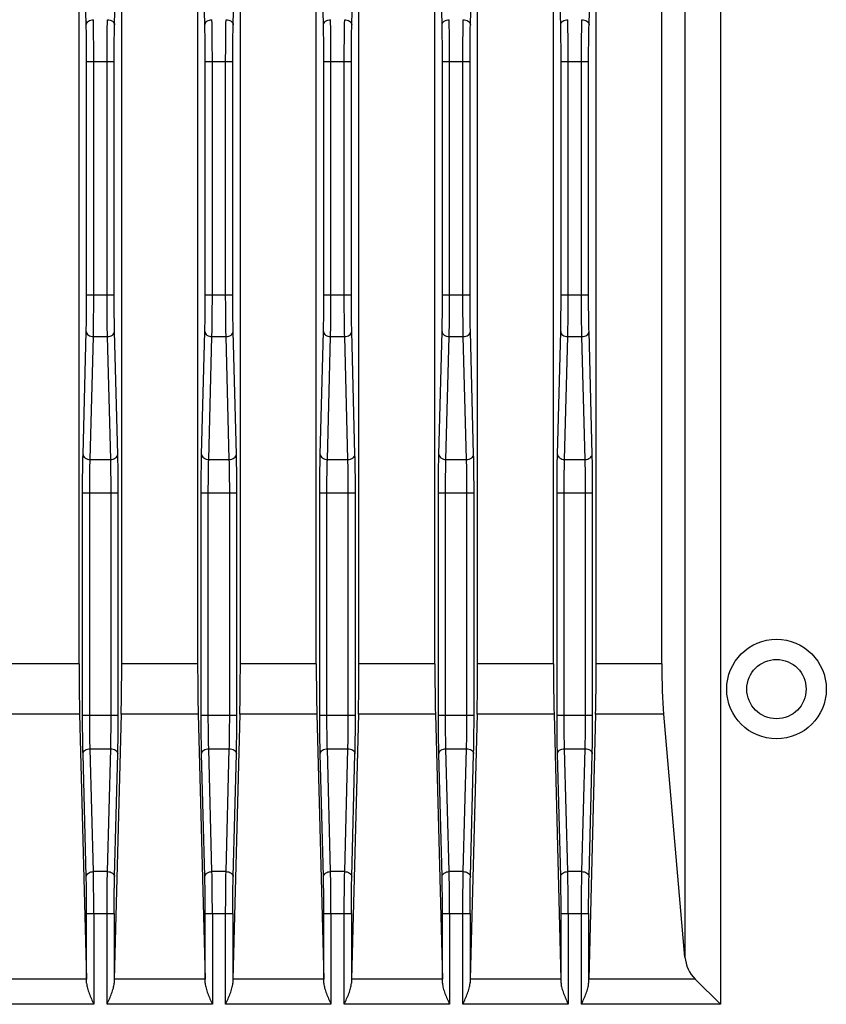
# Model space of a CAD drawing. Header units: millimetres. Extents: x 0 to 2577, y 0 to 841.
# Tile 63 of 68: x 2407 to 2441, y 466 to 508. Entities that reach past the tile are written whole.
import ezdxf

# ---------------------------------------------------------------- set-up
doc = ezdxf.new("R2010")
doc.units = ezdxf.units.MM
doc.layers.add('11_COMPONENTS', color=7, linetype='Continuous')

msp = doc.modelspace()

# ---------------------------------------------------------------- linework, layer by layer
at = {"layer": '11_COMPONENTS', "color": 7, "linetype": 'Continuous'}
for p, q in [((2409.383, 480.429), (2409.383, 528.741)), ((2411.183, 480.429), (2411.183, 528.741)), ((2414.383, 480.429), (2414.383, 528.741)), ((2416.183, 480.429), (2416.183, 528.741)), ((2419.383, 480.429), (2419.383, 528.741)), ((2421.183, 480.429), (2421.183, 528.741)), ((2424.383, 480.429), (2424.383, 528.741)), ((2426.183, 480.429), (2426.183, 528.741)), ((2429.383, 480.429), (2429.383, 528.741)), ((2431.183, 480.429), (2431.183, 528.741)), ((2433.95, 480.429), (2433.95, 528.5)), ((2434.924, 526.118), (2434.924, 468.055)), ((2436.418, 526.118), (2436.418, 466.065)), ((2409.685, 507.378), (2409.617, 509.974)), ((2410.88, 507.378), (2410.948, 509.974)), ((2414.685, 507.378), (2414.617, 509.974)), ((2415.88, 507.378), (2415.948, 509.974)), ((2419.685, 507.378), (2419.617, 509.974)), ((2420.88, 507.378), (2420.948, 509.974)), ((2424.685, 507.378), (2424.617, 509.974)), ((2425.88, 507.378), (2425.948, 509.974)), ((2429.685, 507.378), (2429.617, 509.974)), ((2430.88, 507.378), (2430.948, 509.974)), ((2409.702, 495.993), (2409.702, 505.822)), ((2409.702, 505.822), (2410.863, 505.822)), ((2410.002, 495.993), (2410.002, 505.822)), ((2410.563, 495.993), (2410.563, 505.822)), ((2410.863, 495.993), (2410.863, 505.822)), ((2414.702, 495.993), (2414.702, 505.822)), ((2414.702, 505.822), (2415.863, 505.822)), ((2415.002, 495.993), (2415.002, 505.822)), ((2415.563, 495.993), (2415.563, 505.822)), ((2415.863, 495.993), (2415.863, 505.822)), ((2419.702, 495.993), (2419.702, 505.822)), ((2419.702, 505.822), (2420.863, 505.822)), ((2420.002, 495.993), (2420.002, 505.822)), ((2420.563, 495.993), (2420.563, 505.822)), ((2420.863, 495.993), (2420.863, 505.822)), ((2424.702, 495.993), (2424.702, 505.822)), ((2424.702, 505.822), (2425.863, 505.822)), ((2425.002, 495.993), (2425.002, 505.822)), ((2425.563, 495.993), (2425.563, 505.822)), ((2425.863, 495.993), (2425.863, 505.822)), ((2429.702, 495.993), (2429.702, 505.822)), ((2429.702, 505.822), (2430.863, 505.822)), ((2430.002, 495.993), (2430.002, 505.822)), ((2430.563, 495.993), (2430.563, 505.822)), ((2430.863, 495.993), (2430.863, 505.822)), ((2409.702, 495.993), (2410.863, 495.993)), ((2414.702, 495.993), (2415.863, 495.993)), ((2419.702, 495.993), (2420.863, 495.993)), ((2424.702, 495.993), (2425.863, 495.993)), ((2429.702, 495.993), (2430.863, 495.993)), ((2409.55, 489.256), (2409.685, 494.438)), ((2409.85, 489.043), (2409.985, 494.225)), ((2409.985, 494.225), (2410.58, 494.225)), ((2410.716, 489.043), (2410.58, 494.225)), ((2411.015, 489.256), (2410.88, 494.438)), ((2414.55, 489.256), (2414.685, 494.438)), ((2414.85, 489.043), (2414.985, 494.225)), ((2414.985, 494.225), (2415.58, 494.225)), ((2415.716, 489.043), (2415.58, 494.225)), ((2416.015, 489.256), (2415.88, 494.438)), ((2419.55, 489.256), (2419.685, 494.438)), ((2419.85, 489.043), (2419.985, 494.225)), ((2419.985, 494.225), (2420.58, 494.225)), ((2420.716, 489.043), (2420.58, 494.225)), ((2421.015, 489.256), (2420.88, 494.438)), ((2424.55, 489.256), (2424.685, 494.438)), ((2424.85, 489.043), (2424.985, 494.225)), ((2424.985, 494.225), (2425.58, 494.225)), ((2425.716, 489.043), (2425.58, 494.225)), ((2426.015, 489.256), (2425.88, 494.438)), ((2429.55, 489.256), (2429.685, 494.438)), ((2429.85, 489.043), (2429.985, 494.225)), ((2429.985, 494.225), (2430.58, 494.225)), ((2430.716, 489.043), (2430.58, 494.225)), ((2431.015, 489.256), (2430.88, 494.438)), ((2409.85, 489.043), (2410.716, 489.043)), ((2414.85, 489.043), (2415.716, 489.043)), ((2419.85, 489.043), (2420.716, 489.043)), ((2424.85, 489.043), (2425.716, 489.043)), ((2429.85, 489.043), (2430.716, 489.043)), ((2409.532, 478.257), (2409.532, 487.629)), ((2409.532, 487.629), (2411.033, 487.629)), ((2409.832, 478.257), (2409.832, 487.629)), ((2410.733, 478.257), (2410.733, 487.629)), ((2411.033, 478.257), (2411.033, 487.629)), ((2414.532, 478.257), (2414.532, 487.629)), ((2414.532, 487.629), (2416.033, 487.629)), ((2414.832, 478.257), (2414.832, 487.629)), ((2415.733, 478.257), (2415.733, 487.629)), ((2416.033, 478.257), (2416.033, 487.629)), ((2419.532, 478.257), (2419.532, 487.629)), ((2419.532, 487.629), (2421.033, 487.629)), ((2419.832, 478.257), (2419.832, 487.629)), ((2420.733, 478.257), (2420.733, 487.629)), ((2421.033, 478.257), (2421.033, 487.629)), ((2424.532, 478.257), (2424.532, 487.629)), ((2424.532, 487.629), (2426.033, 487.629)), ((2424.832, 478.257), (2424.832, 487.629)), ((2425.733, 478.257), (2425.733, 487.629)), ((2426.033, 478.257), (2426.033, 487.629)), ((2429.532, 487.629), (2431.033, 487.629)), ((2429.532, 478.257), (2429.532, 487.629)), ((2429.832, 478.257), (2429.832, 487.629)), ((2430.733, 478.257), (2430.733, 487.629)), ((2431.033, 478.257), (2431.033, 487.629)), ((2409.383, 480.429), (2406.183, 480.429)), ((2414.383, 480.429), (2411.183, 480.429)), ((2419.383, 480.429), (2416.183, 480.429)), ((2424.383, 480.429), (2421.183, 480.429)), ((2429.383, 480.429), (2426.183, 480.429)), ((2433.95, 480.429), (2431.183, 480.429)), ((2409.406, 478.307), (2406.16, 478.307)), ((2409.406, 478.307), (2409.698, 467.125)), ((2409.532, 478.257), (2411.033, 478.257)), ((2411.16, 478.307), (2410.867, 467.125)), ((2414.406, 478.307), (2411.16, 478.307)), ((2414.406, 478.307), (2414.698, 467.125)), ((2414.532, 478.257), (2416.033, 478.257)), ((2416.16, 478.307), (2415.867, 467.125)), ((2419.406, 478.307), (2416.16, 478.307)), ((2419.406, 478.307), (2419.698, 467.125)), ((2419.532, 478.257), (2421.033, 478.257)), ((2421.16, 478.307), (2420.867, 467.125)), ((2424.406, 478.307), (2421.16, 478.307)), ((2424.406, 478.307), (2424.698, 467.125)), ((2424.532, 478.257), (2426.033, 478.257)), ((2426.16, 478.307), (2425.867, 467.125)), ((2429.406, 478.307), (2426.16, 478.307)), ((2429.406, 478.307), (2429.698, 467.125)), ((2429.532, 478.257), (2431.033, 478.257)), ((2431.16, 478.307), (2430.867, 467.125)), ((2434.027, 478.307), (2431.16, 478.307)), ((2434.924, 468.055), (2434.027, 478.307)), ((2409.985, 471.661), (2409.85, 476.843)), ((2409.85, 476.843), (2410.716, 476.843)), ((2410.58, 471.661), (2410.716, 476.843)), ((2414.85, 476.843), (2415.716, 476.843)), ((2414.985, 471.661), (2414.85, 476.843)), ((2415.58, 471.661), (2415.716, 476.843)), ((2419.85, 476.843), (2420.716, 476.843)), ((2419.985, 471.661), (2419.85, 476.843)), ((2420.58, 471.661), (2420.716, 476.843)), ((2424.85, 476.843), (2425.716, 476.843)), ((2424.985, 471.661), (2424.85, 476.843)), ((2425.58, 471.661), (2425.716, 476.843)), ((2429.85, 476.843), (2430.716, 476.843)), ((2429.985, 471.661), (2429.85, 476.843)), ((2430.58, 471.661), (2430.716, 476.843)), ((2409.685, 471.449), (2409.55, 476.631)), ((2410.88, 471.449), (2411.015, 476.631)), ((2414.685, 471.449), (2414.55, 476.631)), ((2415.88, 471.449), (2416.015, 476.631)), ((2419.685, 471.449), (2419.55, 476.631)), ((2420.88, 471.449), (2421.015, 476.631)), ((2424.685, 471.449), (2424.55, 476.631)), ((2425.88, 471.449), (2426.015, 476.631)), ((2429.685, 471.449), (2429.55, 476.631)), ((2430.88, 471.449), (2431.015, 476.631)), ((2410.58, 471.661), (2409.985, 471.661)), ((2415.58, 471.661), (2414.985, 471.661)), ((2420.58, 471.661), (2419.985, 471.661)), ((2425.58, 471.661), (2424.985, 471.661)), ((2430.58, 471.661), (2429.985, 471.661)), ((2409.702, 469.893), (2410.863, 469.893)), ((2409.702, 466.954), (2409.702, 469.893)), ((2410.002, 469.893), (2410.002, 466.065)), ((2410.563, 466.065), (2410.563, 469.893)), ((2410.863, 469.893), (2410.863, 466.954)), ((2414.702, 469.893), (2415.863, 469.893)), ((2414.702, 466.954), (2414.702, 469.893)), ((2415.002, 469.893), (2415.002, 466.065)), ((2415.563, 466.065), (2415.563, 469.893)), ((2415.863, 469.893), (2415.863, 466.954)), ((2419.702, 469.893), (2420.863, 469.893)), ((2419.702, 466.954), (2419.702, 469.893)), ((2420.002, 469.893), (2420.002, 466.065)), ((2420.563, 466.065), (2420.563, 469.893)), ((2420.863, 469.893), (2420.863, 466.954)), ((2424.702, 469.893), (2425.863, 469.893)), ((2424.702, 466.954), (2424.702, 469.893)), ((2425.002, 469.893), (2425.002, 466.065)), ((2425.563, 466.065), (2425.563, 469.893)), ((2425.863, 469.893), (2425.863, 466.954)), ((2429.702, 469.893), (2430.863, 469.893)), ((2429.702, 466.954), (2429.702, 469.893)), ((2430.002, 469.893), (2430.002, 466.065)), ((2430.563, 466.065), (2430.563, 469.893)), ((2430.863, 469.893), (2430.863, 466.954)), ((2409.698, 467.125), (2405.867, 467.125)), ((2414.698, 467.125), (2410.867, 467.125)), ((2419.698, 467.125), (2415.867, 467.125)), ((2424.698, 467.125), (2420.867, 467.125)), ((2429.698, 467.125), (2425.867, 467.125)), ((2435.357, 467.125), (2430.867, 467.125)), ((2435.357, 467.125), (2436.418, 466.065)), ((2410.002, 466.065), (2405.563, 466.065)), ((2415.002, 466.065), (2410.563, 466.065)), ((2420.002, 466.065), (2415.563, 466.065)), ((2425.002, 466.065), (2420.563, 466.065)), ((2430.002, 466.065), (2425.563, 466.065)), ((2436.418, 466.065), (2430.563, 466.065))]:
    msp.add_line(p, q, dxfattribs=at)
for radius in [2.1, 1.25]:
    msp.add_circle((2438.783, 479.358), radius, dxfattribs=at)
for centre, major_axis, ratio, start_param, end_param in [((2409.461, 480.429), (0, 3), 0.026186, -4.712389, -3.926991), ((2411.104, 480.429), (0, 3), 0.026186, -2.356194, -1.570796), ((2414.461, 480.429), (0, 3), 0.026186, -4.712389, -3.926991), ((2416.104, 480.429), (0, 3), 0.026186, -2.356194, -1.570796), ((2419.461, 480.429), (0, 3), 0.026186, -4.712389, -3.926991), ((2421.104, 480.429), (0, 3), 0.026186, -2.356194, -1.570796), ((2424.461, 480.429), (0, 3), 0.026186, -4.712389, -3.926991), ((2426.104, 480.429), (0, 3), 0.026186, -2.356194, -1.570796), ((2429.461, 480.429), (0, 3), 0.026186, -4.712389, -3.926991), ((2431.104, 480.429), (0, 3), 0.026186, -2.356194, -1.570796), ((2434.212, 480.429), (0, 3), 0.087489, -4.712389, -3.926991), ((2436.418, 468.186), (1.5, 0), 1, -3.054326, -2.356194), ((2409.671, 466.065), (0, 1.5), 0.026186, -0.936072, -0.785398), ((2410.894, 466.065), (0, 1.5), 0.026186, 0.785398, 0.936072), ((2414.671, 466.065), (0, 1.5), 0.026186, -0.936072, -0.785398), ((2415.894, 466.065), (0, 1.5), 0.026186, 0.785398, 0.936072), ((2419.671, 466.065), (0, 1.5), 0.026186, -0.936072, -0.785398), ((2420.894, 466.065), (0, 1.5), 0.026186, 0.785398, 0.936072), ((2424.671, 466.065), (0, 1.5), 0.026186, -0.936072, -0.785398), ((2425.894, 466.065), (0, 1.5), 0.026186, 0.785398, 0.936072), ((2429.671, 466.065), (0, 1.5), 0.026186, -0.936072, -0.785398), ((2430.894, 466.065), (0, 1.5), 0.026186, 0.785398, 0.936072)]:
    msp.add_ellipse(centre, major_axis=major_axis, ratio=ratio, start_param=start_param, end_param=end_param, dxfattribs=at)
for points, knots in [([(2409.685, 507.378), (2409.686, 507.406), (2409.706, 507.465), (2409.803, 507.56), (2409.912, 507.589), (2409.985, 507.59)], [0, 0, 0, 0, 0.210835, 0.448465, 1, 1, 1, 1]), ([(2410.002, 505.822), (2410.002, 505.985), (2410.001, 506.574), (2409.995, 507.163), (2409.985, 507.59)], [0, 0, 0, 0, 0.275858, 1, 1, 1, 1]), ([(2410.563, 505.822), (2410.563, 505.985), (2410.564, 506.574), (2410.57, 507.163), (2410.58, 507.59)], [0, 0, 0, 0, 0.275854, 1, 1, 1, 1]), ([(2410.58, 507.59), (2410.653, 507.589), (2410.763, 507.56), (2410.859, 507.465), (2410.879, 507.406), (2410.88, 507.378)], [0, 0, 0, 0, 0.551535, 0.789165, 1, 1, 1, 1]), ([(2414.685, 507.378), (2414.686, 507.406), (2414.706, 507.465), (2414.803, 507.56), (2414.912, 507.589), (2414.985, 507.59)], [0, 0, 0, 0, 0.210835, 0.448465, 1, 1, 1, 1]), ([(2415.002, 505.822), (2415.002, 505.985), (2415.001, 506.574), (2414.995, 507.163), (2414.985, 507.59)], [0, 0, 0, 0, 0.275858, 1, 1, 1, 1]), ([(2415.563, 505.822), (2415.563, 505.985), (2415.564, 506.574), (2415.57, 507.163), (2415.58, 507.59)], [0, 0, 0, 0, 0.275854, 1, 1, 1, 1]), ([(2415.58, 507.59), (2415.653, 507.589), (2415.763, 507.56), (2415.859, 507.465), (2415.879, 507.406), (2415.88, 507.378)], [0, 0, 0, 0, 0.551535, 0.789165, 1, 1, 1, 1]), ([(2419.685, 507.378), (2419.686, 507.406), (2419.706, 507.465), (2419.803, 507.56), (2419.912, 507.589), (2419.985, 507.59)], [0, 0, 0, 0, 0.210835, 0.448465, 1, 1, 1, 1]), ([(2420.002, 505.822), (2420.002, 505.985), (2420.001, 506.574), (2419.995, 507.163), (2419.985, 507.59)], [0, 0, 0, 0, 0.275858, 1, 1, 1, 1]), ([(2420.563, 505.822), (2420.563, 505.985), (2420.564, 506.574), (2420.57, 507.163), (2420.58, 507.59)], [0, 0, 0, 0, 0.275854, 1, 1, 1, 1]), ([(2420.58, 507.59), (2420.653, 507.589), (2420.763, 507.56), (2420.859, 507.465), (2420.879, 507.406), (2420.88, 507.378)], [0, 0, 0, 0, 0.551535, 0.789165, 1, 1, 1, 1]), ([(2424.685, 507.378), (2424.686, 507.406), (2424.706, 507.465), (2424.803, 507.56), (2424.912, 507.589), (2424.985, 507.59)], [0, 0, 0, 0, 0.210835, 0.448465, 1, 1, 1, 1]), ([(2425.002, 505.822), (2425.002, 505.985), (2425.001, 506.574), (2424.995, 507.163), (2424.985, 507.59)], [0, 0, 0, 0, 0.275858, 1, 1, 1, 1]), ([(2425.563, 505.822), (2425.563, 505.985), (2425.564, 506.574), (2425.57, 507.163), (2425.58, 507.59)], [0, 0, 0, 0, 0.275854, 1, 1, 1, 1]), ([(2425.58, 507.59), (2425.653, 507.589), (2425.763, 507.56), (2425.859, 507.465), (2425.879, 507.406), (2425.88, 507.378)], [0, 0, 0, 0, 0.551535, 0.789165, 1, 1, 1, 1]), ([(2429.685, 507.378), (2429.686, 507.406), (2429.706, 507.465), (2429.803, 507.56), (2429.912, 507.589), (2429.985, 507.59)], [0, 0, 0, 0, 0.210835, 0.448465, 1, 1, 1, 1]), ([(2430.002, 505.822), (2430.002, 505.985), (2430.001, 506.574), (2429.995, 507.163), (2429.985, 507.59)], [0, 0, 0, 0, 0.275858, 1, 1, 1, 1]), ([(2430.563, 505.822), (2430.563, 505.985), (2430.564, 506.574), (2430.57, 507.163), (2430.58, 507.59)], [0, 0, 0, 0, 0.275854, 1, 1, 1, 1]), ([(2430.58, 507.59), (2430.653, 507.589), (2430.763, 507.56), (2430.859, 507.465), (2430.879, 507.406), (2430.88, 507.378)], [0, 0, 0, 0, 0.551535, 0.789165, 1, 1, 1, 1]), ([(2409.702, 505.822), (2409.702, 505.965), (2409.701, 506.484), (2409.695, 507.002), (2409.685, 507.378)], [0, 0, 0, 0, 0.275857, 1, 1, 1, 1]), ([(2410.863, 505.822), (2410.863, 505.965), (2410.864, 506.484), (2410.87, 507.002), (2410.88, 507.378)], [0, 0, 0, 0, 0.275853, 1, 1, 1, 1]), ([(2414.702, 505.822), (2414.702, 505.965), (2414.701, 506.484), (2414.695, 507.002), (2414.685, 507.378)], [0, 0, 0, 0, 0.275857, 1, 1, 1, 1]), ([(2415.863, 505.822), (2415.863, 505.965), (2415.864, 506.484), (2415.87, 507.002), (2415.88, 507.378)], [0, 0, 0, 0, 0.275853, 1, 1, 1, 1]), ([(2419.702, 505.822), (2419.702, 505.965), (2419.701, 506.484), (2419.695, 507.002), (2419.685, 507.378)], [0, 0, 0, 0, 0.275857, 1, 1, 1, 1]), ([(2420.863, 505.822), (2420.863, 505.965), (2420.864, 506.484), (2420.87, 507.002), (2420.88, 507.378)], [0, 0, 0, 0, 0.275853, 1, 1, 1, 1]), ([(2424.702, 505.822), (2424.702, 505.965), (2424.701, 506.484), (2424.695, 507.002), (2424.685, 507.378)], [0, 0, 0, 0, 0.275857, 1, 1, 1, 1]), ([(2425.863, 505.822), (2425.863, 505.965), (2425.864, 506.484), (2425.87, 507.002), (2425.88, 507.378)], [0, 0, 0, 0, 0.275853, 1, 1, 1, 1]), ([(2429.702, 505.822), (2429.702, 505.965), (2429.701, 506.484), (2429.695, 507.002), (2429.685, 507.378)], [0, 0, 0, 0, 0.275857, 1, 1, 1, 1]), ([(2430.863, 505.822), (2430.863, 505.965), (2430.864, 506.484), (2430.87, 507.002), (2430.88, 507.378)], [0, 0, 0, 0, 0.275853, 1, 1, 1, 1]), ([(2409.685, 494.438), (2409.688, 494.549), (2409.699, 495.067), (2409.702, 495.586), (2409.702, 495.993)], [0, 0, 0, 0, 0.214285, 1, 1, 1, 1]), ([(2409.985, 494.225), (2409.988, 494.352), (2409.999, 494.941), (2410.002, 495.53), (2410.002, 495.993)], [0, 0, 0, 0, 0.214281, 1, 1, 1, 1]), ([(2410.58, 494.225), (2410.577, 494.352), (2410.566, 494.941), (2410.563, 495.53), (2410.563, 495.993)], [0, 0, 0, 0, 0.214283, 1, 1, 1, 1]), ([(2410.88, 494.438), (2410.877, 494.549), (2410.866, 495.067), (2410.863, 495.586), (2410.863, 495.993)], [0, 0, 0, 0, 0.214286, 1, 1, 1, 1]), ([(2414.685, 494.438), (2414.688, 494.549), (2414.699, 495.067), (2414.702, 495.586), (2414.702, 495.993)], [0, 0, 0, 0, 0.214285, 1, 1, 1, 1]), ([(2414.985, 494.225), (2414.988, 494.352), (2414.999, 494.941), (2415.002, 495.53), (2415.002, 495.993)], [0, 0, 0, 0, 0.214281, 1, 1, 1, 1]), ([(2415.58, 494.225), (2415.577, 494.352), (2415.566, 494.941), (2415.563, 495.53), (2415.563, 495.993)], [0, 0, 0, 0, 0.214283, 1, 1, 1, 1]), ([(2415.88, 494.438), (2415.877, 494.549), (2415.866, 495.067), (2415.863, 495.586), (2415.863, 495.993)], [0, 0, 0, 0, 0.214286, 1, 1, 1, 1]), ([(2419.685, 494.438), (2419.688, 494.549), (2419.699, 495.067), (2419.702, 495.586), (2419.702, 495.993)], [0, 0, 0, 0, 0.214285, 1, 1, 1, 1]), ([(2419.985, 494.225), (2419.988, 494.352), (2419.999, 494.941), (2420.002, 495.53), (2420.002, 495.993)], [0, 0, 0, 0, 0.214281, 1, 1, 1, 1]), ([(2420.58, 494.225), (2420.577, 494.352), (2420.566, 494.941), (2420.563, 495.53), (2420.563, 495.993)], [0, 0, 0, 0, 0.214283, 1, 1, 1, 1]), ([(2420.88, 494.438), (2420.877, 494.549), (2420.866, 495.067), (2420.863, 495.586), (2420.863, 495.993)], [0, 0, 0, 0, 0.214286, 1, 1, 1, 1]), ([(2424.685, 494.438), (2424.688, 494.549), (2424.699, 495.067), (2424.702, 495.586), (2424.702, 495.993)], [0, 0, 0, 0, 0.214285, 1, 1, 1, 1]), ([(2424.985, 494.225), (2424.988, 494.352), (2424.999, 494.941), (2425.002, 495.53), (2425.002, 495.993)], [0, 0, 0, 0, 0.214281, 1, 1, 1, 1]), ([(2425.58, 494.225), (2425.577, 494.352), (2425.566, 494.941), (2425.563, 495.53), (2425.563, 495.993)], [0, 0, 0, 0, 0.214283, 1, 1, 1, 1]), ([(2425.88, 494.438), (2425.877, 494.549), (2425.866, 495.067), (2425.863, 495.586), (2425.863, 495.993)], [0, 0, 0, 0, 0.214286, 1, 1, 1, 1]), ([(2429.685, 494.438), (2429.688, 494.549), (2429.699, 495.067), (2429.702, 495.586), (2429.702, 495.993)], [0, 0, 0, 0, 0.214285, 1, 1, 1, 1]), ([(2429.985, 494.225), (2429.988, 494.352), (2429.999, 494.941), (2430.002, 495.53), (2430.002, 495.993)], [0, 0, 0, 0, 0.214281, 1, 1, 1, 1]), ([(2430.58, 494.225), (2430.577, 494.352), (2430.566, 494.941), (2430.563, 495.53), (2430.563, 495.993)], [0, 0, 0, 0, 0.214283, 1, 1, 1, 1]), ([(2430.88, 494.438), (2430.877, 494.549), (2430.866, 495.067), (2430.863, 495.586), (2430.863, 495.993)], [0, 0, 0, 0, 0.214286, 1, 1, 1, 1]), ([(2409.685, 494.438), (2409.686, 494.41), (2409.706, 494.35), (2409.803, 494.255), (2409.912, 494.226), (2409.985, 494.225)], [0, 0, 0, 0, 0.210835, 0.448465, 1, 1, 1, 1]), ([(2410.58, 494.225), (2410.653, 494.226), (2410.763, 494.255), (2410.859, 494.35), (2410.879, 494.41), (2410.88, 494.438)], [0, 0, 0, 0, 0.551535, 0.789165, 1, 1, 1, 1]), ([(2414.685, 494.438), (2414.686, 494.41), (2414.706, 494.35), (2414.803, 494.255), (2414.912, 494.226), (2414.985, 494.225)], [0, 0, 0, 0, 0.210835, 0.448465, 1, 1, 1, 1]), ([(2415.58, 494.225), (2415.653, 494.226), (2415.763, 494.255), (2415.859, 494.35), (2415.879, 494.41), (2415.88, 494.438)], [0, 0, 0, 0, 0.551535, 0.789165, 1, 1, 1, 1]), ([(2419.685, 494.438), (2419.686, 494.41), (2419.706, 494.35), (2419.803, 494.255), (2419.912, 494.226), (2419.985, 494.225)], [0, 0, 0, 0, 0.210835, 0.448465, 1, 1, 1, 1]), ([(2420.58, 494.225), (2420.653, 494.226), (2420.763, 494.255), (2420.859, 494.35), (2420.879, 494.41), (2420.88, 494.438)], [0, 0, 0, 0, 0.551535, 0.789165, 1, 1, 1, 1]), ([(2424.685, 494.438), (2424.686, 494.41), (2424.706, 494.35), (2424.803, 494.255), (2424.912, 494.226), (2424.985, 494.225)], [0, 0, 0, 0, 0.210835, 0.448465, 1, 1, 1, 1]), ([(2425.58, 494.225), (2425.653, 494.226), (2425.763, 494.255), (2425.859, 494.35), (2425.879, 494.41), (2425.88, 494.438)], [0, 0, 0, 0, 0.551535, 0.789165, 1, 1, 1, 1]), ([(2429.685, 494.438), (2429.686, 494.41), (2429.706, 494.35), (2429.803, 494.255), (2429.912, 494.226), (2429.985, 494.225)], [0, 0, 0, 0, 0.210835, 0.448465, 1, 1, 1, 1]), ([(2430.58, 494.225), (2430.653, 494.226), (2430.763, 494.255), (2430.859, 494.35), (2430.879, 494.41), (2430.88, 494.438)], [0, 0, 0, 0, 0.551535, 0.789165, 1, 1, 1, 1]), ([(2409.532, 487.629), (2409.532, 487.779), (2409.533, 488.321), (2409.539, 488.863), (2409.55, 489.256)], [0, 0, 0, 0, 0.275847, 1, 1, 1, 1]), ([(2409.55, 489.256), (2409.55, 489.228), (2409.57, 489.168), (2409.667, 489.073), (2409.776, 489.044), (2409.85, 489.043)], [0, 0, 0, 0, 0.210835, 0.448465, 1, 1, 1, 1]), ([(2410.716, 489.043), (2410.789, 489.044), (2410.898, 489.073), (2410.995, 489.168), (2411.015, 489.228), (2411.015, 489.256)], [0, 0, 0, 0, 0.551535, 0.789165, 1, 1, 1, 1]), ([(2411.033, 487.629), (2411.033, 487.779), (2411.032, 488.321), (2411.026, 488.863), (2411.015, 489.256)], [0, 0, 0, 0, 0.275865, 1, 1, 1, 1]), ([(2414.532, 487.629), (2414.532, 487.779), (2414.533, 488.321), (2414.539, 488.863), (2414.55, 489.256)], [0, 0, 0, 0, 0.275847, 1, 1, 1, 1]), ([(2414.55, 489.256), (2414.55, 489.228), (2414.57, 489.168), (2414.667, 489.073), (2414.776, 489.044), (2414.85, 489.043)], [0, 0, 0, 0, 0.210835, 0.448465, 1, 1, 1, 1]), ([(2415.716, 489.043), (2415.789, 489.044), (2415.898, 489.073), (2415.995, 489.168), (2416.015, 489.228), (2416.015, 489.256)], [0, 0, 0, 0, 0.551535, 0.789165, 1, 1, 1, 1]), ([(2416.033, 487.629), (2416.033, 487.779), (2416.032, 488.321), (2416.026, 488.863), (2416.015, 489.256)], [0, 0, 0, 0, 0.275865, 1, 1, 1, 1]), ([(2419.532, 487.629), (2419.532, 487.779), (2419.533, 488.321), (2419.539, 488.863), (2419.55, 489.256)], [0, 0, 0, 0, 0.275847, 1, 1, 1, 1]), ([(2419.55, 489.256), (2419.55, 489.228), (2419.57, 489.168), (2419.667, 489.073), (2419.776, 489.044), (2419.85, 489.043)], [0, 0, 0, 0, 0.210835, 0.448465, 1, 1, 1, 1]), ([(2420.716, 489.043), (2420.789, 489.044), (2420.898, 489.073), (2420.995, 489.168), (2421.015, 489.228), (2421.015, 489.256)], [0, 0, 0, 0, 0.551535, 0.789165, 1, 1, 1, 1]), ([(2421.033, 487.629), (2421.033, 487.779), (2421.032, 488.321), (2421.026, 488.863), (2421.015, 489.256)], [0, 0, 0, 0, 0.275865, 1, 1, 1, 1]), ([(2424.532, 487.629), (2424.532, 487.779), (2424.533, 488.321), (2424.539, 488.863), (2424.55, 489.256)], [0, 0, 0, 0, 0.275847, 1, 1, 1, 1]), ([(2424.55, 489.256), (2424.55, 489.228), (2424.57, 489.168), (2424.667, 489.073), (2424.776, 489.044), (2424.85, 489.043)], [0, 0, 0, 0, 0.210835, 0.448465, 1, 1, 1, 1]), ([(2425.716, 489.043), (2425.789, 489.044), (2425.898, 489.073), (2425.995, 489.168), (2426.015, 489.228), (2426.015, 489.256)], [0, 0, 0, 0, 0.551535, 0.789165, 1, 1, 1, 1]), ([(2426.033, 487.629), (2426.033, 487.779), (2426.032, 488.321), (2426.026, 488.863), (2426.015, 489.256)], [0, 0, 0, 0, 0.275865, 1, 1, 1, 1]), ([(2429.532, 487.629), (2429.532, 487.779), (2429.533, 488.321), (2429.539, 488.863), (2429.55, 489.256)], [0, 0, 0, 0, 0.275847, 1, 1, 1, 1]), ([(2429.55, 489.256), (2429.55, 489.228), (2429.57, 489.168), (2429.667, 489.073), (2429.776, 489.044), (2429.85, 489.043)], [0, 0, 0, 0, 0.210835, 0.448465, 1, 1, 1, 1]), ([(2430.716, 489.043), (2430.789, 489.044), (2430.898, 489.073), (2430.995, 489.168), (2431.015, 489.228), (2431.015, 489.256)], [0, 0, 0, 0, 0.551535, 0.789165, 1, 1, 1, 1]), ([(2431.033, 487.629), (2431.033, 487.779), (2431.032, 488.321), (2431.026, 488.863), (2431.015, 489.256)], [0, 0, 0, 0, 0.275865, 1, 1, 1, 1]), ([(2409.832, 487.629), (2409.832, 487.759), (2409.833, 488.231), (2409.839, 488.702), (2409.85, 489.043)], [0, 0, 0, 0, 0.275846, 1, 1, 1, 1]), ([(2410.733, 487.629), (2410.733, 487.759), (2410.732, 488.231), (2410.726, 488.702), (2410.716, 489.043)], [0, 0, 0, 0, 0.275864, 1, 1, 1, 1]), ([(2414.832, 487.629), (2414.832, 487.759), (2414.833, 488.231), (2414.839, 488.702), (2414.85, 489.043)], [0, 0, 0, 0, 0.275846, 1, 1, 1, 1]), ([(2415.733, 487.629), (2415.733, 487.759), (2415.732, 488.231), (2415.726, 488.702), (2415.716, 489.043)], [0, 0, 0, 0, 0.275864, 1, 1, 1, 1]), ([(2419.832, 487.629), (2419.832, 487.759), (2419.833, 488.231), (2419.839, 488.702), (2419.85, 489.043)], [0, 0, 0, 0, 0.275846, 1, 1, 1, 1]), ([(2420.733, 487.629), (2420.733, 487.759), (2420.732, 488.231), (2420.726, 488.702), (2420.716, 489.043)], [0, 0, 0, 0, 0.275864, 1, 1, 1, 1]), ([(2424.832, 487.629), (2424.832, 487.759), (2424.833, 488.231), (2424.839, 488.702), (2424.85, 489.043)], [0, 0, 0, 0, 0.275846, 1, 1, 1, 1]), ([(2425.733, 487.629), (2425.733, 487.759), (2425.732, 488.231), (2425.726, 488.702), (2425.716, 489.043)], [0, 0, 0, 0, 0.275864, 1, 1, 1, 1]), ([(2429.832, 487.629), (2429.832, 487.759), (2429.833, 488.231), (2429.839, 488.702), (2429.85, 489.043)], [0, 0, 0, 0, 0.275846, 1, 1, 1, 1]), ([(2430.733, 487.629), (2430.733, 487.759), (2430.732, 488.231), (2430.726, 488.702), (2430.716, 489.043)], [0, 0, 0, 0, 0.275864, 1, 1, 1, 1]), ([(2409.55, 476.631), (2409.547, 476.747), (2409.535, 477.289), (2409.532, 477.831), (2409.532, 478.257)], [0, 0, 0, 0, 0.214281, 1, 1, 1, 1]), ([(2409.85, 476.843), (2409.846, 476.944), (2409.835, 477.415), (2409.832, 477.887), (2409.832, 478.257)], [0, 0, 0, 0, 0.214286, 1, 1, 1, 1]), ([(2410.716, 476.843), (2410.719, 476.944), (2410.73, 477.415), (2410.733, 477.887), (2410.733, 478.257)], [0, 0, 0, 0, 0.214302, 1, 1, 1, 1]), ([(2411.015, 476.631), (2411.018, 476.747), (2411.03, 477.289), (2411.033, 477.831), (2411.033, 478.257)], [0, 0, 0, 0, 0.214297, 1, 1, 1, 1]), ([(2414.55, 476.631), (2414.547, 476.747), (2414.535, 477.289), (2414.532, 477.831), (2414.532, 478.257)], [0, 0, 0, 0, 0.214281, 1, 1, 1, 1]), ([(2414.85, 476.843), (2414.846, 476.944), (2414.835, 477.415), (2414.832, 477.887), (2414.832, 478.257)], [0, 0, 0, 0, 0.214286, 1, 1, 1, 1]), ([(2415.716, 476.843), (2415.719, 476.944), (2415.73, 477.415), (2415.733, 477.887), (2415.733, 478.257)], [0, 0, 0, 0, 0.214302, 1, 1, 1, 1]), ([(2416.015, 476.631), (2416.018, 476.747), (2416.03, 477.289), (2416.033, 477.831), (2416.033, 478.257)], [0, 0, 0, 0, 0.214297, 1, 1, 1, 1]), ([(2419.55, 476.631), (2419.547, 476.747), (2419.535, 477.289), (2419.532, 477.831), (2419.532, 478.257)], [0, 0, 0, 0, 0.214281, 1, 1, 1, 1]), ([(2419.85, 476.843), (2419.846, 476.944), (2419.835, 477.415), (2419.832, 477.887), (2419.832, 478.257)], [0, 0, 0, 0, 0.214286, 1, 1, 1, 1]), ([(2420.716, 476.843), (2420.719, 476.944), (2420.73, 477.415), (2420.733, 477.887), (2420.733, 478.257)], [0, 0, 0, 0, 0.214302, 1, 1, 1, 1]), ([(2421.015, 476.631), (2421.018, 476.747), (2421.03, 477.289), (2421.033, 477.831), (2421.033, 478.257)], [0, 0, 0, 0, 0.214297, 1, 1, 1, 1]), ([(2424.55, 476.631), (2424.547, 476.747), (2424.535, 477.289), (2424.532, 477.831), (2424.532, 478.257)], [0, 0, 0, 0, 0.214281, 1, 1, 1, 1]), ([(2424.85, 476.843), (2424.846, 476.944), (2424.835, 477.415), (2424.832, 477.887), (2424.832, 478.257)], [0, 0, 0, 0, 0.214286, 1, 1, 1, 1]), ([(2425.716, 476.843), (2425.719, 476.944), (2425.73, 477.415), (2425.733, 477.887), (2425.733, 478.257)], [0, 0, 0, 0, 0.214302, 1, 1, 1, 1]), ([(2426.015, 476.631), (2426.018, 476.747), (2426.03, 477.289), (2426.033, 477.831), (2426.033, 478.257)], [0, 0, 0, 0, 0.214297, 1, 1, 1, 1]), ([(2429.55, 476.631), (2429.547, 476.747), (2429.535, 477.289), (2429.532, 477.831), (2429.532, 478.257)], [0, 0, 0, 0, 0.214281, 1, 1, 1, 1]), ([(2429.85, 476.843), (2429.846, 476.944), (2429.835, 477.415), (2429.832, 477.887), (2429.832, 478.257)], [0, 0, 0, 0, 0.214286, 1, 1, 1, 1]), ([(2430.716, 476.843), (2430.719, 476.944), (2430.73, 477.415), (2430.733, 477.887), (2430.733, 478.257)], [0, 0, 0, 0, 0.214302, 1, 1, 1, 1]), ([(2431.015, 476.631), (2431.018, 476.747), (2431.03, 477.289), (2431.033, 477.831), (2431.033, 478.257)], [0, 0, 0, 0, 0.214297, 1, 1, 1, 1]), ([(2409.55, 476.631), (2409.55, 476.659), (2409.57, 476.718), (2409.667, 476.814), (2409.776, 476.842), (2409.85, 476.843)], [0, 0, 0, 0, 0.210835, 0.448465, 1, 1, 1, 1]), ([(2410.716, 476.843), (2410.789, 476.842), (2410.898, 476.814), (2410.995, 476.718), (2411.015, 476.659), (2411.015, 476.631)], [0, 0, 0, 0, 0.551535, 0.789165, 1, 1, 1, 1]), ([(2414.55, 476.631), (2414.55, 476.659), (2414.57, 476.718), (2414.667, 476.814), (2414.776, 476.842), (2414.85, 476.843)], [0, 0, 0, 0, 0.210835, 0.448465, 1, 1, 1, 1]), ([(2415.716, 476.843), (2415.789, 476.842), (2415.898, 476.814), (2415.995, 476.718), (2416.015, 476.659), (2416.015, 476.631)], [0, 0, 0, 0, 0.551535, 0.789165, 1, 1, 1, 1]), ([(2419.55, 476.631), (2419.55, 476.659), (2419.57, 476.718), (2419.667, 476.814), (2419.776, 476.842), (2419.85, 476.843)], [0, 0, 0, 0, 0.210835, 0.448465, 1, 1, 1, 1]), ([(2420.716, 476.843), (2420.789, 476.842), (2420.898, 476.814), (2420.995, 476.718), (2421.015, 476.659), (2421.015, 476.631)], [0, 0, 0, 0, 0.551535, 0.789165, 1, 1, 1, 1]), ([(2424.55, 476.631), (2424.55, 476.659), (2424.57, 476.718), (2424.667, 476.814), (2424.776, 476.842), (2424.85, 476.843)], [0, 0, 0, 0, 0.210835, 0.448465, 1, 1, 1, 1]), ([(2425.716, 476.843), (2425.789, 476.842), (2425.898, 476.814), (2425.995, 476.718), (2426.015, 476.659), (2426.015, 476.631)], [0, 0, 0, 0, 0.551535, 0.789165, 1, 1, 1, 1]), ([(2429.55, 476.631), (2429.55, 476.659), (2429.57, 476.718), (2429.667, 476.814), (2429.776, 476.842), (2429.85, 476.843)], [0, 0, 0, 0, 0.210835, 0.448465, 1, 1, 1, 1]), ([(2430.716, 476.843), (2430.789, 476.842), (2430.898, 476.814), (2430.995, 476.718), (2431.015, 476.659), (2431.015, 476.631)], [0, 0, 0, 0, 0.551535, 0.789165, 1, 1, 1, 1]), ([(2409.685, 471.449), (2409.686, 471.477), (2409.706, 471.536), (2409.803, 471.632), (2409.912, 471.66), (2409.985, 471.661)], [0, 0, 0, 0, 0.210835, 0.448465, 1, 1, 1, 1]), ([(2409.702, 469.893), (2409.702, 470.036), (2409.701, 470.555), (2409.695, 471.073), (2409.685, 471.449)], [0, 0, 0, 0, 0.275857, 1, 1, 1, 1]), ([(2410.002, 469.893), (2410.002, 470.056), (2410.001, 470.645), (2409.995, 471.234), (2409.985, 471.661)], [0, 0, 0, 0, 0.275857, 1, 1, 1, 1]), ([(2410.563, 469.893), (2410.563, 470.056), (2410.564, 470.645), (2410.57, 471.234), (2410.58, 471.661)], [0, 0, 0, 0, 0.275853, 1, 1, 1, 1]), ([(2410.58, 471.661), (2410.653, 471.66), (2410.763, 471.632), (2410.859, 471.536), (2410.879, 471.477), (2410.88, 471.449)], [0, 0, 0, 0, 0.551535, 0.789165, 1, 1, 1, 1]), ([(2410.863, 469.893), (2410.863, 470.036), (2410.864, 470.555), (2410.87, 471.073), (2410.88, 471.449)], [0, 0, 0, 0, 0.275853, 1, 1, 1, 1]), ([(2414.685, 471.449), (2414.686, 471.477), (2414.706, 471.536), (2414.803, 471.632), (2414.912, 471.66), (2414.985, 471.661)], [0, 0, 0, 0, 0.210835, 0.448465, 1, 1, 1, 1]), ([(2414.702, 469.893), (2414.702, 470.036), (2414.701, 470.555), (2414.695, 471.073), (2414.685, 471.449)], [0, 0, 0, 0, 0.275857, 1, 1, 1, 1]), ([(2415.002, 469.893), (2415.002, 470.056), (2415.001, 470.645), (2414.995, 471.234), (2414.985, 471.661)], [0, 0, 0, 0, 0.275857, 1, 1, 1, 1]), ([(2415.563, 469.893), (2415.563, 470.056), (2415.564, 470.645), (2415.57, 471.234), (2415.58, 471.661)], [0, 0, 0, 0, 0.275853, 1, 1, 1, 1]), ([(2415.58, 471.661), (2415.653, 471.66), (2415.763, 471.632), (2415.859, 471.536), (2415.879, 471.477), (2415.88, 471.449)], [0, 0, 0, 0, 0.551535, 0.789165, 1, 1, 1, 1]), ([(2415.863, 469.893), (2415.863, 470.036), (2415.864, 470.555), (2415.87, 471.073), (2415.88, 471.449)], [0, 0, 0, 0, 0.275853, 1, 1, 1, 1]), ([(2419.685, 471.449), (2419.686, 471.477), (2419.706, 471.536), (2419.803, 471.632), (2419.912, 471.66), (2419.985, 471.661)], [0, 0, 0, 0, 0.210835, 0.448465, 1, 1, 1, 1]), ([(2419.702, 469.893), (2419.702, 470.036), (2419.701, 470.555), (2419.695, 471.073), (2419.685, 471.449)], [0, 0, 0, 0, 0.275857, 1, 1, 1, 1]), ([(2420.002, 469.893), (2420.002, 470.056), (2420.001, 470.645), (2419.995, 471.234), (2419.985, 471.661)], [0, 0, 0, 0, 0.275857, 1, 1, 1, 1]), ([(2420.563, 469.893), (2420.563, 470.056), (2420.564, 470.645), (2420.57, 471.234), (2420.58, 471.661)], [0, 0, 0, 0, 0.275853, 1, 1, 1, 1]), ([(2420.58, 471.661), (2420.653, 471.66), (2420.763, 471.632), (2420.859, 471.536), (2420.879, 471.477), (2420.88, 471.449)], [0, 0, 0, 0, 0.551535, 0.789165, 1, 1, 1, 1]), ([(2420.863, 469.893), (2420.863, 470.036), (2420.864, 470.555), (2420.87, 471.073), (2420.88, 471.449)], [0, 0, 0, 0, 0.275853, 1, 1, 1, 1]), ([(2424.685, 471.449), (2424.686, 471.477), (2424.706, 471.536), (2424.803, 471.632), (2424.912, 471.66), (2424.985, 471.661)], [0, 0, 0, 0, 0.210835, 0.448465, 1, 1, 1, 1]), ([(2424.702, 469.893), (2424.702, 470.036), (2424.701, 470.555), (2424.695, 471.073), (2424.685, 471.449)], [0, 0, 0, 0, 0.275857, 1, 1, 1, 1]), ([(2425.002, 469.893), (2425.002, 470.056), (2425.001, 470.645), (2424.995, 471.234), (2424.985, 471.661)], [0, 0, 0, 0, 0.275857, 1, 1, 1, 1]), ([(2425.563, 469.893), (2425.563, 470.056), (2425.564, 470.645), (2425.57, 471.234), (2425.58, 471.661)], [0, 0, 0, 0, 0.275853, 1, 1, 1, 1]), ([(2425.58, 471.661), (2425.653, 471.66), (2425.763, 471.632), (2425.859, 471.536), (2425.879, 471.477), (2425.88, 471.449)], [0, 0, 0, 0, 0.551535, 0.789165, 1, 1, 1, 1]), ([(2425.863, 469.893), (2425.863, 470.036), (2425.864, 470.555), (2425.87, 471.073), (2425.88, 471.449)], [0, 0, 0, 0, 0.275853, 1, 1, 1, 1]), ([(2429.685, 471.449), (2429.686, 471.477), (2429.706, 471.536), (2429.803, 471.632), (2429.912, 471.66), (2429.985, 471.661)], [0, 0, 0, 0, 0.210835, 0.448465, 1, 1, 1, 1]), ([(2429.702, 469.893), (2429.702, 470.036), (2429.701, 470.555), (2429.695, 471.073), (2429.685, 471.449)], [0, 0, 0, 0, 0.275857, 1, 1, 1, 1]), ([(2430.002, 469.893), (2430.002, 470.056), (2430.001, 470.645), (2429.995, 471.234), (2429.985, 471.661)], [0, 0, 0, 0, 0.275857, 1, 1, 1, 1]), ([(2430.563, 469.893), (2430.563, 470.056), (2430.564, 470.645), (2430.57, 471.234), (2430.58, 471.661)], [0, 0, 0, 0, 0.275853, 1, 1, 1, 1]), ([(2430.58, 471.661), (2430.653, 471.66), (2430.763, 471.632), (2430.859, 471.536), (2430.879, 471.477), (2430.88, 471.449)], [0, 0, 0, 0, 0.551535, 0.789165, 1, 1, 1, 1]), ([(2430.863, 469.893), (2430.863, 470.036), (2430.864, 470.555), (2430.87, 471.073), (2430.88, 471.449)], [0, 0, 0, 0, 0.275853, 1, 1, 1, 1]), ([(2409.702, 466.954), (2409.704, 466.883), (2409.733, 466.735), (2409.834, 466.437), (2409.935, 466.216), (2410.002, 466.065)], [0, 0, 0, 0, 0.226925, 0.474697, 1, 1, 1, 1]), ([(2410.563, 466.065), (2410.63, 466.216), (2410.731, 466.437), (2410.832, 466.735), (2410.861, 466.883), (2410.863, 466.954)], [0, 0, 0, 0, 0.525302, 0.773074, 1, 1, 1, 1]), ([(2414.702, 466.954), (2414.704, 466.883), (2414.733, 466.735), (2414.834, 466.437), (2414.935, 466.216), (2415.002, 466.065)], [0, 0, 0, 0, 0.226925, 0.474697, 1, 1, 1, 1]), ([(2415.563, 466.065), (2415.63, 466.216), (2415.731, 466.437), (2415.832, 466.735), (2415.861, 466.883), (2415.863, 466.954)], [0, 0, 0, 0, 0.525302, 0.773074, 1, 1, 1, 1]), ([(2419.702, 466.954), (2419.704, 466.883), (2419.733, 466.735), (2419.834, 466.437), (2419.935, 466.216), (2420.002, 466.065)], [0, 0, 0, 0, 0.226925, 0.474697, 1, 1, 1, 1]), ([(2420.563, 466.065), (2420.63, 466.216), (2420.731, 466.437), (2420.832, 466.735), (2420.861, 466.883), (2420.863, 466.954)], [0, 0, 0, 0, 0.525302, 0.773074, 1, 1, 1, 1]), ([(2424.702, 466.954), (2424.704, 466.883), (2424.733, 466.735), (2424.834, 466.437), (2424.935, 466.216), (2425.002, 466.065)], [0, 0, 0, 0, 0.226925, 0.474697, 1, 1, 1, 1]), ([(2425.563, 466.065), (2425.63, 466.216), (2425.731, 466.437), (2425.832, 466.735), (2425.861, 466.883), (2425.863, 466.954)], [0, 0, 0, 0, 0.525302, 0.773074, 1, 1, 1, 1]), ([(2429.702, 466.954), (2429.704, 466.883), (2429.733, 466.735), (2429.834, 466.437), (2429.935, 466.216), (2430.002, 466.065)], [0, 0, 0, 0, 0.226925, 0.474697, 1, 1, 1, 1]), ([(2430.563, 466.065), (2430.63, 466.216), (2430.731, 466.437), (2430.832, 466.735), (2430.861, 466.883), (2430.863, 466.954)], [0, 0, 0, 0, 0.525302, 0.773074, 1, 1, 1, 1])]:
    msp.add_open_spline(points, degree=3, knots=knots, dxfattribs=at)

doc.saveas('drawing.dxf')
